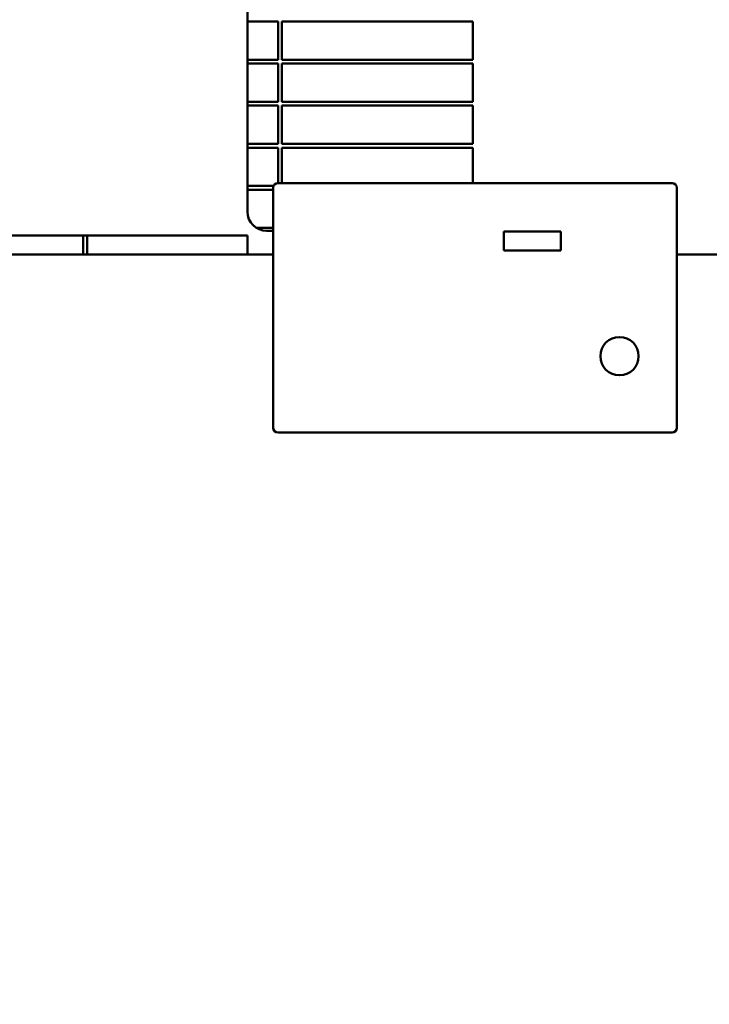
# Model space of a CAD drawing. Header units: inches. Extents: x 1 to 226, y 4 to 143.
# Tile 51 of 81: x 46 to 64, y 90 to 115. Entities that reach past the tile are written whole.
import ezdxf

# ---------------------------------------------------------------- set-up
doc = ezdxf.new("R2010")
doc.units = ezdxf.units.IN
doc.header["$LTSCALE"] = 6.666667
doc.header["$MEASUREMENT"] = 0
doc.layers.add('Dimension (ANSI)', color=7, linetype='Continuous', lineweight=25)
doc.layers.add('Visible (ANSI)', color=7, linetype='Continuous', lineweight=50)
doc.styles.add('Note Text (ANSI)', font='tahoma.ttf')
doc.dimstyles.new('Default (ANSI)', dxfattribs={"dimscale": 6.666667, "dimtxt": 0.12, "dimasz": 0.098425, "dimexe": 0.125, "dimexo": 0.0625, "dimgap": 0.031496, "dimtad": 0, "dimtih": 1, "dimtoh": 1, "dimrnd": 1e-08, "dimzin": 4, "dimdsep": 46, "dimtxsty": 'Note Text (ANSI)', "dimcen": 0.09, "dimdle": 0.393701, "dimclrd": 256, "dimclre": 256, "dimclrt": 256, "dimadec": 0, "dimazin": 1, "dimtfac": 1, "dimtofl": 0, "dimtmove": 0, "dimatfit": 3, "dimfxl": 1, "dimtolj": 1, "dimtzin": 4, "dimlwd": -1, "dimlwe": -1, "dimarcsym": 0})

# ---------------------------------------------------------------- blocks, each defined once
blk = doc.blocks.new('*D8')
at = {"layer": 'Defpoints', "color": 0, "transparency": 16777216}
for p in [(57.083, 129.625), (27.982, 53.025), (46.355, 53.025)]:
    blk.add_point(p, dxfattribs=at)
at = {"layer": 'Dimension (ANSI)', "transparency": 16777216}
for p, q in [((56.666, 129.625), (27.149, 129.625)), ((27.982, 128.968), (27.982, 91.951)), ((27.982, 53.681), (27.982, 90.698)), ((45.938, 53.025), (27.149, 53.025))]:
    blk.add_line(p, q, dxfattribs=at)
for points in [[(27.873, 128.968), (28.091, 128.968), (27.982, 129.625)], [(27.873, 53.681), (28.091, 53.681), (27.982, 53.025)]]:
    blk.add_solid(points, dxfattribs=at)
at = {"layer": 'Dimension (ANSI)', "transparency": 16777216, "insert": (26.663, 91.741), "char_height": 0.8, "attachment_point": 1, "style": 'Note Text (ANSI)'}
blk.add_mtext('\\A1;76.60', dxfattribs=at)

msp = doc.modelspace()

# ---------------------------------------------------------------- linework, layer by layer
at = {"layer": 'Visible (ANSI)'}
for p, q in [((52.3971, 110.3942), (52.3971, 117.7692)), ((52.3971, 115.3692), (53.1971, 115.3692)), ((53.1971, 115.3692), (53.1971, 114.3692)), ((53.2971, 114.3692), (53.2971, 115.3692)), ((53.2971, 115.3692), (58.2971, 115.3692)), ((58.2971, 115.3692), (58.2971, 114.3692)), ((53.1971, 114.3692), (52.3971, 114.3692)), ((52.3971, 114.2692), (53.1971, 114.2692)), ((53.1971, 114.2692), (53.1971, 113.2692)), ((58.2971, 114.3692), (53.2971, 114.3692)), ((53.2971, 113.2692), (53.2971, 114.2692)), ((53.2971, 114.2692), (58.2971, 114.2692)), ((58.2971, 114.2692), (58.2971, 113.2692)), ((53.1971, 113.2692), (52.3971, 113.2692)), ((52.3971, 113.1692), (53.1971, 113.1692)), ((53.1971, 113.1692), (53.1971, 112.1692)), ((58.2971, 113.2692), (53.2971, 113.2692)), ((53.2971, 112.1692), (53.2971, 113.1692)), ((53.2971, 113.1692), (58.2971, 113.1692)), ((58.2971, 113.1692), (58.2971, 112.1692)), ((53.1971, 112.1692), (52.3971, 112.1692)), ((58.2971, 112.1692), (53.2971, 112.1692)), ((52.3971, 112.0692), (53.1971, 112.0692)), ((53.1971, 112.0692), (53.1971, 111.1442)), ((53.2971, 111.1442), (53.2971, 112.0692)), ((53.2971, 112.0692), (58.2971, 112.0692)), ((58.2971, 112.0692), (58.2971, 111.1442)), ((63.5111, 111.1442), (53.1971, 111.1442)), ((53.0826, 111.0692), (52.3971, 111.0692)), ((52.3971, 110.9692), (53.0721, 110.9692)), ((53.0721, 111.0192), (53.0721, 104.7362)), ((63.6361, 104.7362), (63.6361, 111.0192)), ((53.0721, 109.9692), (52.6337, 109.9692)), ((53.0721, 109.8942), (52.8971, 109.8942)), ((59.1041, 109.8777), (59.1041, 109.3777)), ((60.6041, 109.8777), (59.1041, 109.8777)), ((60.6041, 109.3777), (60.6041, 109.8777)), ((42.8971, 109.7692), (52.3971, 109.7692)), ((48.0971, 109.7692), (48.0971, 109.2692)), ((48.1971, 109.2692), (48.1971, 109.7692)), ((52.3971, 109.2692), (52.3971, 109.7692)), ((59.1041, 109.3777), (60.6041, 109.3777)), ((53.0721, 109.2692), (40.8971, 109.2692)), ((79.3971, 109.2692), (63.6361, 109.2692)), ((53.1971, 104.6112), (63.5111, 104.6112))]:
    msp.add_line(p, q, dxfattribs=at)
msp.add_circle((62.1361, 106.6112), 0.5, dxfattribs=at)
for centre, radius, start, end in [((53.1971, 111.0192), 0.125, 90, 180), ((63.5111, 111.0192), 0.125, 0, 90), ((52.8971, 110.3942), 0.5, 180, 270), ((53.1971, 104.7362), 0.125, 180, 270), ((63.5111, 104.7362), 0.125, 270, 0)]:
    msp.add_arc(centre, radius, start, end, dxfattribs=at)

# ---------------------------------------------------------------- dimensions: what is measured, and where the dimension line sits
at = {"layer": 'Dimension (ANSI)'}
dim = msp.add_linear_dim(base=(27.9819, 53.0246), p1=(57.0828, 129.6246), p2=(46.3546, 53.0246), angle=90, dimstyle='Default (ANSI)', override={"dimgap": 0.031496, "dimdec": 2, "dimtol": 0, "dimlim": 0, "dimtp": 0, "dimtm": 0, "dimtdec": 2, "dimatfit": 1}, dxfattribs=at)
dim.commit()
dim.dimension.update_dxf_attribs({"geometry": '*D8', "text_midpoint": (27.9819, 91.3246), "dimtype": 160})

doc.saveas('drawing.dxf')
